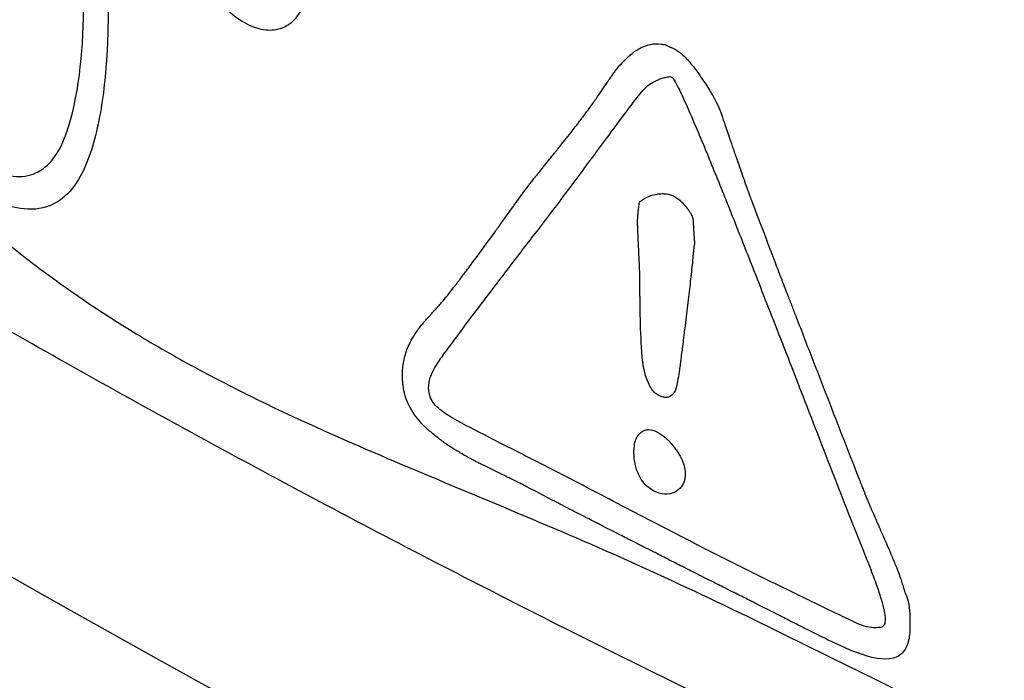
# Model space of a CAD drawing. Header units: millimetres. Extents: x 0 to 768, y 0 to 594.
# Tile 124 of 145: x 625.97 to 631.24, y 397.18 to 400.72. Entities that reach past the tile are written whole.
import ezdxf

# ---------------------------------------------------------------- set-up
doc = ezdxf.new("R2010")
doc.units = ezdxf.units.MM
doc.header["$LTSCALE"] = 2.75

msp = doc.modelspace()

# ---------------------------------------------------------------- linework, layer by layer
for points in [[(626.1523, 407.1994), (630.479, 404.7017), (635.2379, 402.4688), (640.4238, 400.4975)], [(625.5867, 397.9308), (635.0735, 392.4542), (647.5605, 388.1775), (661.2244, 386.3059)]]:
    msp.add_open_spline(points, degree=3)
for points, knots in [([(640.3057, 400.2384), (640.0477, 400.3371), (639.5317, 400.5346), (638.7645, 400.8364), (638.0022, 401.1424), (637.2454, 401.4529), (636.494, 401.7676), (635.7484, 402.0866), (635.0087, 402.4098), (634.2749, 402.7371), (633.5473, 403.0684), (632.8261, 403.4037), (632.1113, 403.7429), (631.4032, 404.0859), (630.7019, 404.4326), (630.0076, 404.783), (629.3205, 405.1369), (628.6406, 405.4944), (627.9682, 405.8553), (627.3036, 406.2195), (626.6464, 406.5868), (626.2146, 406.8346), (625.9988, 406.9584)], [0, 0, 0, 0, 0.04993, 0.099893, 0.149886, 0.199904, 0.249944, 0.300001, 0.350072, 0.40015, 0.450233, 0.500315, 0.550392, 0.600458, 0.650509, 0.700539, 0.750544, 0.800518, 0.850456, 0.900353, 0.950203, 1, 1, 1, 1]), ([(625.7947, 402.6909), (625.8233, 402.7011), (625.8559, 402.7042), (625.913, 402.692), (625.9371, 402.6826), (625.98, 402.6567), (625.9994, 402.6413), (626.0349, 402.6044), (626.0515, 402.5826), (626.0843, 402.5297), (626.0998, 402.4969), (626.1244, 402.4308), (626.1337, 402.3964), (626.1458, 402.3227), (626.1462, 402.2836), (626.143, 402.2094), (626.1364, 402.1733), (626.147, 402.1256), (626.1493, 402.1184), (626.155, 402.1071), (626.1578, 402.1027), (626.1648, 402.0942), (626.1692, 402.0901), (626.1883, 402.0753), (626.2037, 402.0692), (626.2485, 402.05), (626.2795, 402.0364), (626.3219, 401.9994), (626.3352, 401.9843), (626.358, 401.9513), (626.3678, 401.933), (626.39, 401.8829), (626.3999, 401.8498), (626.4273, 401.7294), (626.4303, 401.6443), (626.4325, 401.1935), (626.4579, 400.8114), (626.4212, 400.3412), (626.4053, 400.2266), (626.3547, 400.0122), (626.3191, 399.9103), (626.2324, 399.7894), (626.1938, 399.7533), (626.1028, 399.7085), (626.0489, 399.7004), (625.8928, 399.7162), (625.7846, 399.7633), (625.6794, 399.8148)], [0, 0, 0, 0, 0.032418, 0.032418, 0.053912, 0.053912, 0.071503, 0.071503, 0.089105, 0.089105, 0.111939, 0.111939, 0.135305, 0.135305, 0.164146, 0.164146, 0.192574, 0.192574, 0.197267, 0.197267, 0.200468, 0.200468, 0.204387, 0.204387, 0.217679, 0.217679, 0.244022, 0.244022, 0.256699, 0.256699, 0.269271, 0.269271, 0.290987, 0.290987, 0.351032, 0.351032, 0.620298, 0.620298, 0.710717, 0.710717, 0.802233, 0.802233, 0.854171, 0.854171, 0.906645, 0.906645, 1, 1, 1, 1]), ([(625.6851, 399.9675), (625.7573, 399.9329), (625.8306, 399.9002), (625.9456, 399.8767), (625.9894, 399.8768), (626.0662, 399.8997), (626.1003, 399.922), (626.1679, 399.9921), (626.1971, 400.0476), (626.2849, 400.3012), (626.3083, 400.5342), (626.3137, 401.0159), (626.2826, 401.2772), (626.305, 401.5708), (626.31, 401.63), (626.303, 401.7155), (626.2999, 401.738), (626.2884, 401.7912), (626.2785, 401.8229), (626.2576, 401.8664), (626.2499, 401.8799), (626.237, 401.8967), (626.2328, 401.9014), (626.224, 401.9093), (626.2192, 401.9126), (626.2104, 401.9164), (626.2063, 401.9172), (626.1977, 401.917), (626.1932, 401.9155), (626.1824, 401.9093), (626.1768, 401.903), (626.1619, 401.8809), (626.1551, 401.8618), (626.1421, 401.8066), (626.1406, 401.7662), (626.1458, 401.6378), (626.1349, 401.558), (626.1258, 401.4565), (626.1266, 401.4339), (626.1191, 401.4155), (626.118, 401.4136), (626.1155, 401.4111), (626.1142, 401.4104), (626.1113, 401.4098), (626.1097, 401.4098), (626.1041, 401.411), (626.1, 401.4132), (626.0781, 401.4257), (626.0601, 401.4363), (626.0332, 401.4479), (626.0238, 401.4515), (626.0124, 401.4613), (626.0098, 401.4641), (626.0051, 401.4704), (626.0031, 401.474), (625.9986, 401.4835), (625.9966, 401.4897), (625.9907, 401.5128), (625.9894, 401.5295), (625.9868, 401.6152), (625.9993, 401.6771), (626.0068, 401.8784), (625.998, 402.0206), (626.0189, 402.2141), (626.0224, 402.2832), (626.007, 402.3805), (626.0018, 402.4051), (625.9899, 402.4409), (625.9855, 402.4524), (625.9756, 402.4726), (625.9703, 402.4815), (625.9599, 402.4951), (625.955, 402.5004), (625.9447, 402.5089), (625.9393, 402.5121), (625.9273, 402.517), (625.9207, 402.5181), (625.9048, 402.518), (625.8959, 402.5151), (625.8755, 402.504), (625.8651, 402.4933), (625.8459, 402.4633), (625.8385, 402.4419), (625.8259, 402.3733), (625.8286, 402.3204), (625.8325, 402.18), (625.8268, 402.0945), (625.809, 401.9683), (625.8025, 401.923), (625.7977, 401.8442), (625.7974, 401.8121), (625.7986, 401.7579), (625.7995, 401.7361), (625.8007, 401.6999), (625.8012, 401.6854), (625.8012, 401.6618), (625.8011, 401.6526), (625.8001, 401.6361), (625.7994, 401.6288), (625.7969, 401.615), (625.7951, 401.6082), (625.7903, 401.6016), (625.7887, 401.6002), (625.7851, 401.5987), (625.7832, 401.5985), (625.7773, 401.5993), (625.773, 401.6012), (625.7625, 401.6065), (625.756, 401.6101), (625.7495, 401.6136)], [0, 0, 0, 0, 0.04752, 0.04752, 0.078047, 0.078047, 0.108515, 0.108515, 0.150705, 0.150705, 0.283329, 0.283329, 0.417076, 0.417076, 0.450436, 0.450436, 0.461835, 0.461835, 0.477284, 0.477284, 0.484293, 0.484293, 0.487262, 0.487262, 0.49028, 0.49028, 0.492935, 0.492935, 0.49635, 0.49635, 0.502346, 0.502346, 0.515046, 0.515046, 0.537021, 0.537021, 0.583544, 0.583544, 0.595106, 0.595106, 0.596578, 0.596578, 0.597659, 0.597659, 0.598737, 0.598737, 0.601319, 0.601319, 0.612796, 0.612796, 0.618571, 0.618571, 0.620365, 0.620365, 0.622158, 0.622158, 0.625085, 0.625085, 0.633413, 0.633413, 0.669774, 0.669774, 0.742027, 0.742027, 0.778597, 0.778597, 0.790307, 0.790307, 0.795811, 0.795811, 0.800326, 0.800326, 0.80365, 0.80365, 0.806983, 0.806983, 0.81122, 0.81122, 0.817881, 0.817881, 0.828396, 0.828396, 0.842148, 0.842148, 0.868858, 0.868858, 0.915458, 0.915458, 0.941469, 0.941469, 0.958508, 0.958508, 0.969772, 0.969772, 0.977297, 0.977297, 0.982226, 0.982226, 0.986284, 0.986284, 0.990415, 0.990415, 0.99197, 0.99197, 0.993289, 0.993289, 0.995908, 0.995908, 1, 1, 1, 1]), ([(626.8752, 401.2606), (626.8777, 401.1962), (626.8885, 401.1267), (626.9239, 401.0119), (626.9431, 400.9652), (626.991, 400.8776), (627.0209, 400.836), (627.0822, 400.7689), (627.1139, 400.7412), (627.1802, 400.6965), (627.2158, 400.6799), (627.2819, 400.6632), (627.3135, 400.6618), (627.3724, 400.6724), (627.4002, 400.6855), (627.4472, 400.7247), (627.4672, 400.7509), (627.5009, 400.8177), (627.5131, 400.8611), (627.5256, 400.9598), (627.525, 401.0176), (627.5076, 401.1157), (627.4963, 401.1558), (627.4643, 401.2336), (627.4428, 401.2722), (627.3981, 401.3332), (627.3755, 401.358), (627.3519, 401.3782)], [0, 0, 0, 0, 0.114227, 0.114227, 0.190401, 0.190401, 0.267446, 0.267446, 0.336105, 0.336105, 0.40915, 0.40915, 0.478586, 0.478586, 0.55223, 0.55223, 0.62764, 0.62764, 0.717702, 0.717702, 0.818114, 0.818114, 0.882748, 0.882748, 0.948164, 0.948164, 1, 1, 1, 1]), ([(630.4413, 397.3339), (630.5288, 397.3006), (630.5953, 397.2898), (630.642, 397.3016), (630.6653, 397.3075), (630.6841, 397.3194), (630.6984, 397.3372), (630.7055, 397.3461), (630.7115, 397.3565), (630.7163, 397.3684), (630.7188, 397.3743), (630.7209, 397.3806), (630.7228, 397.3873), (630.7237, 397.3906), (630.7245, 397.3941), (630.7253, 397.3976), (630.7261, 397.4011), (630.727, 397.4057), (630.7275, 397.4084), (630.7293, 397.4192), (630.7307, 397.4328), (630.7315, 397.449), (630.7319, 397.4571), (630.7321, 397.4659), (630.7323, 397.4754), (630.7323, 397.4802), (630.7324, 397.4851), (630.7324, 397.4902), (630.7324, 397.4927), (630.7324, 397.4953), (630.7323, 397.4979), (630.7323, 397.5005), (630.7323, 397.5042), (630.7323, 397.5059), (630.7321, 397.5193), (630.7317, 397.5317), (630.731, 397.5431), (630.7303, 397.5546), (630.7292, 397.5667), (630.7282, 397.5746), (630.7272, 397.5825), (630.726, 397.59), (630.7246, 397.5971), (630.7239, 397.6006), (630.7231, 397.6041), (630.7223, 397.6074), (630.7215, 397.6108), (630.7202, 397.6153), (630.7197, 397.6172), (630.7175, 397.6247), (630.7137, 397.6349), (630.7089, 397.6468), (630.7065, 397.6527), (630.7044, 397.6582), (630.7026, 397.6633), (630.7017, 397.6658), (630.7008, 397.6682), (630.7001, 397.6705), (630.6997, 397.6716), (630.6993, 397.6728), (630.699, 397.6738), (630.6986, 397.6749), (630.6988, 397.6744), (630.698, 397.677), (630.6949, 397.6875), (630.6919, 397.6975), (630.6889, 397.7069), (630.6874, 397.7116), (630.6859, 397.7162), (630.6845, 397.7207), (630.683, 397.7252), (630.6812, 397.7307), (630.6802, 397.7338), (630.6761, 397.746), (630.672, 397.7576), (630.6678, 397.7687), (630.6657, 397.7742), (630.6636, 397.7795), (630.6615, 397.7847), (630.6605, 397.7873), (630.6594, 397.7899), (630.6584, 397.7924), (630.6573, 397.7949), (630.6557, 397.7987), (630.6552, 397.7999), (630.651, 397.8096), (630.6469, 397.8193), (630.6429, 397.829), (630.6408, 397.8339), (630.6388, 397.8388), (630.6368, 397.8436), (630.6348, 397.8485), (630.6321, 397.8552), (630.6309, 397.8582), (630.6284, 397.8643), (630.6217, 397.88), (630.6107, 397.9052), (630.6052, 397.9178), (630.5987, 397.9329), (630.5911, 397.9503), (630.5872, 397.959), (630.5832, 397.9682), (630.5788, 397.9781), (630.5767, 397.9831), (630.5744, 397.9882), (630.5721, 397.9934), (630.5698, 397.9987), (630.567, 398.0052), (630.565, 398.0096), (630.5495, 398.045), (630.5378, 398.0715), (630.53, 398.0893), (630.5261, 398.0982), (630.5232, 398.1049), (630.5212, 398.1094), (630.5202, 398.1117), (630.5195, 398.1134), (630.519, 398.1145), (630.5187, 398.1151), (630.5185, 398.1156), (630.5184, 398.1159), (630.5183, 398.1162), (630.5186, 398.1153), (630.5182, 398.1164), (630.5109, 398.1336), (630.5003, 398.1594), (630.4866, 398.194), (630.4797, 398.2112), (630.472, 398.2307), (630.4635, 398.2523), (630.4593, 398.2631), (630.4548, 398.2744), (630.4502, 398.2863), (630.4479, 398.2923), (630.4455, 398.2983), (630.4431, 398.3046), (630.4419, 398.3077), (630.4406, 398.3108), (630.4394, 398.314), (630.4382, 398.3172), (630.4375, 398.3188), (630.4356, 398.3236), (630.3761, 398.4765), (630.3167, 398.6295), (630.2573, 398.7824), (630.2276, 398.8588), (630.1979, 398.9353), (630.1683, 399.0117), (630.1534, 399.05), (630.1386, 399.0882), (630.1238, 399.1264), (630.1164, 399.1455), (630.109, 399.1647), (630.1016, 399.1838), (630.0979, 399.1933), (630.0942, 399.2029), (630.0904, 399.2124), (630.0886, 399.2172), (630.0867, 399.222), (630.0849, 399.2268), (630.084, 399.2292), (630.083, 399.2315), (630.0821, 399.2339), (630.0816, 399.2351), (630.0812, 399.2363), (630.0807, 399.2375), (630.0803, 399.2387), (630.0794, 399.2409), (630.0793, 399.2411), (630.0752, 399.2517), (630.0653, 399.2776), (630.0495, 399.3187), (630.0417, 399.3392), (630.0323, 399.3636), (630.0215, 399.3918), (630.0162, 399.4059), (630.0104, 399.421), (630.0043, 399.437), (630.0012, 399.445), (629.9981, 399.4532), (629.9948, 399.4617), (629.9932, 399.4659), (629.9916, 399.4702), (629.9899, 399.4746), (629.9883, 399.4789), (629.987, 399.4823), (629.9849, 399.4878), (629.9512, 399.5761), (629.9243, 399.6469), (629.9041, 399.7003), (629.894, 399.727), (629.8856, 399.7493), (629.8788, 399.7673), (629.8755, 399.7763), (629.8725, 399.7842), (629.87, 399.791), (629.8687, 399.7945), (629.8676, 399.7976), (629.8665, 399.8005), (629.866, 399.8019), (629.8655, 399.8033), (629.865, 399.8046), (629.8645, 399.8059), (629.8645, 399.8058), (629.8636, 399.8083), (629.8492, 399.8477), (629.8282, 399.9076), (629.8007, 399.9879), (629.7972, 399.9979), (629.7937, 400.0082), (629.79, 400.0189), (629.7864, 400.0296), (629.7858, 400.0311), (629.7842, 400.0358), (629.781, 400.0452), (629.778, 400.054), (629.7752, 400.0623), (629.7723, 400.0707), (629.7696, 400.0785), (629.7671, 400.0858), (629.7658, 400.0895), (629.7646, 400.093), (629.7634, 400.0964), (629.7629, 400.0981), (629.7623, 400.0998), (629.7617, 400.1015), (629.7612, 400.1031), (629.7602, 400.1059), (629.7601, 400.1063), (629.7577, 400.1132), (629.7553, 400.1201), (629.7529, 400.127), (629.7517, 400.1305), (629.7506, 400.1339), (629.7494, 400.1374), (629.7488, 400.1391), (629.7482, 400.1408), (629.7476, 400.1425), (629.7473, 400.1434), (629.747, 400.1443), (629.7467, 400.1451), (629.7466, 400.1456), (629.7464, 400.146), (629.7463, 400.1464), (629.7461, 400.1469), (629.7465, 400.1459), (629.7458, 400.1477), (629.7433, 400.1552), (629.7406, 400.1626), (629.7379, 400.17), (629.7365, 400.1738), (629.736, 400.1753), (629.7334, 400.183), (629.7322, 400.1869), (629.7301, 400.1932), (629.7289, 400.1971), (629.7276, 400.201), (629.7264, 400.2046), (629.7254, 400.2078), (629.7169, 400.2332), (629.7023, 400.2678), (629.681, 400.3058), (629.6757, 400.3153), (629.67, 400.325), (629.6639, 400.3351), (629.6609, 400.3401), (629.6556, 400.3488), (629.6506, 400.3567), (629.6456, 400.3646), (629.6407, 400.3723), (629.6359, 400.3798), (629.6164, 400.4097), (629.5979, 400.4362), (629.5801, 400.4592), (629.5624, 400.4823), (629.5455, 400.5018), (629.5295, 400.5179), (629.5215, 400.5259), (629.5136, 400.5331), (629.506, 400.5394), (629.5022, 400.5426), (629.4985, 400.5455), (629.4948, 400.5482), (629.4911, 400.551), (629.486, 400.5544), (629.4839, 400.5558), (629.4795, 400.5585), (629.4751, 400.5611), (629.4707, 400.5634), (629.4685, 400.5645), (629.4663, 400.5656), (629.464, 400.5666), (629.4618, 400.5676), (629.4585, 400.569), (629.4572, 400.5695), (629.4547, 400.5705), (629.4522, 400.5715), (629.4497, 400.5725), (629.4485, 400.573), (629.4472, 400.5735), (629.446, 400.574), (629.4447, 400.5745), (629.4425, 400.5754), (629.4422, 400.5755), (629.441, 400.576), (629.437, 400.5782), (629.4346, 400.5796), (629.4322, 400.5811), (629.431, 400.5818), (629.4287, 400.5828), (629.4264, 400.5837), (629.423, 400.5847), (629.4185, 400.5856), (629.4163, 400.5861), (629.4138, 400.5866), (629.4111, 400.5871), (629.4083, 400.5876), (629.4067, 400.5878), (629.4019, 400.5885), (629.3829, 400.5913), (629.363, 400.5905), (629.3457, 400.587), (629.3284, 400.5834), (629.3104, 400.5775), (629.2944, 400.5699), (629.2865, 400.5661), (629.2785, 400.5616), (629.2704, 400.5564), (629.2664, 400.5539), (629.2624, 400.5511), (629.2583, 400.5482), (629.2543, 400.5453), (629.251, 400.5428), (629.2462, 400.5389), (629.227, 400.5236), (629.2078, 400.505), (629.1883, 400.4832), (629.1786, 400.4724), (629.1688, 400.4607), (629.159, 400.4482), (629.1541, 400.442), (629.1492, 400.4355), (629.1443, 400.4289), (629.1419, 400.4256), (629.1394, 400.4222), (629.1369, 400.4188), (629.1357, 400.4171), (629.1345, 400.4153), (629.1332, 400.4136), (629.132, 400.4119), (629.1301, 400.4091), (629.1295, 400.4084), (629.1253, 400.4023), (629.1195, 400.3939), (629.1123, 400.3832), (629.105, 400.3725), (629.0957, 400.3586), (629.0861, 400.3442), (629.0765, 400.3299), (629.0683, 400.3177), (629.0615, 400.3077), (629.0581, 400.3027), (629.0551, 400.2983), (629.0524, 400.2944), (629.0511, 400.2924), (629.0498, 400.2906), (629.0486, 400.2889), (629.0475, 400.2872), (629.0469, 400.2864), (629.0454, 400.2843), (629.0332, 400.2671), (629.0196, 400.2483), (629.0045, 400.2279), (628.997, 400.2177), (628.9891, 400.2071), (628.9808, 400.1961), (628.9767, 400.1906), (628.9724, 400.1851), (628.9681, 400.1794), (628.9659, 400.1765), (628.9638, 400.1737), (628.9616, 400.1708), (628.9605, 400.1693), (628.9593, 400.1679), (628.9582, 400.1664), (628.9571, 400.1649), (628.9553, 400.1626), (628.9549, 400.162), (628.9407, 400.1435), (628.9232, 400.1211), (628.9024, 400.0948), (628.892, 400.0817), (628.8808, 400.0675), (628.8687, 400.0524), (628.8626, 400.0449), (628.8564, 400.0371), (628.8499, 400.029), (628.8467, 400.025), (628.8434, 400.0209), (628.8401, 400.0167), (628.8384, 400.0147), (628.8368, 400.0126), (628.8351, 400.0105), (628.8334, 400.0084), (628.831, 400.0055), (628.83, 400.0041), (628.8126, 399.9826), (628.7953, 399.9611), (628.778, 399.9395), (628.7693, 399.9288), (628.7606, 399.918), (628.752, 399.9073), (628.7476, 399.9019), (628.7433, 399.8965), (628.7389, 399.8912), (628.7368, 399.8885), (628.7346, 399.8858), (628.7324, 399.8831), (628.7314, 399.8818), (628.7303, 399.8804), (628.7292, 399.8791), (628.7281, 399.8778), (628.7263, 399.8755), (628.7259, 399.8751), (628.7138, 399.86), (628.6899, 399.8283), (628.6543, 399.7798), (628.6365, 399.7555), (628.6158, 399.7271), (628.5921, 399.6945), (628.5803, 399.6782), (628.5678, 399.6609), (628.5545, 399.6425), (628.5479, 399.6333), (628.541, 399.6239), (628.534, 399.6141), (628.5305, 399.6093), (628.527, 399.6044), (628.5234, 399.5994), (628.5216, 399.5969), (628.5198, 399.5944), (628.518, 399.5918), (628.5162, 399.5893), (628.5149, 399.5875), (628.5125, 399.5842), (628.4743, 399.5311), (628.4379, 399.4812), (628.4034, 399.4345), (628.3862, 399.4112), (628.3694, 399.3887), (628.3531, 399.367), (628.345, 399.3562), (628.3369, 399.3456), (628.329, 399.3351), (628.3251, 399.3299), (628.3211, 399.3247), (628.3172, 399.3196), (628.3133, 399.3145), (628.3101, 399.3103), (628.3056, 399.3044), (628.2694, 399.2572), (628.2436, 399.2247), (628.2292, 399.2081), (628.2256, 399.2039), (628.2202, 399.1978), (628.2129, 399.1896), (628.2092, 399.1856), (628.2051, 399.181), (628.2005, 399.176), (628.1982, 399.1734), (628.1958, 399.1708), (628.1933, 399.168), (628.192, 399.1666), (628.1908, 399.1652), (628.1894, 399.1637), (628.1881, 399.1623), (628.186, 399.16), (628.1854, 399.1593), (628.1805, 399.1538), (628.1757, 399.1486), (628.1712, 399.1437), (628.169, 399.1412), (628.1668, 399.1388), (628.1647, 399.1364), (628.1626, 399.134), (628.1599, 399.1311), (628.1585, 399.1295), (628.1527, 399.1231), (628.1475, 399.1171), (628.1427, 399.1117), (628.1403, 399.109), (628.138, 399.1063), (628.1358, 399.1038), (628.1336, 399.1014), (628.131, 399.0983), (628.1296, 399.0967), (628.1269, 399.0936), (628.1241, 399.0903), (628.1218, 399.0875), (628.1195, 399.0848), (628.12, 399.0857), (628.1204, 399.0864), (628.1205, 399.0867), (628.1206, 399.0868), (628.12, 399.0861), (628.1197, 399.0858), (628.1193, 399.0852), (628.1186, 399.0843), (628.1183, 399.0839), (628.1179, 399.0834), (628.1174, 399.0828), (628.1172, 399.0825), (628.117, 399.0822), (628.1168, 399.0819), (628.1166, 399.0818), (628.1165, 399.0816), (628.1164, 399.0814), (628.1163, 399.0813), (628.1168, 399.082), (628.116, 399.0809), (628.103, 399.0638), (628.0916, 399.0475), (628.0816, 399.0318), (628.0767, 399.024), (628.0721, 399.0164), (628.0678, 399.0089), (628.0657, 399.0052), (628.0637, 399.0015), (628.0618, 398.9979), (628.0608, 398.9961), (628.0599, 398.9943), (628.059, 398.9925), (628.0581, 398.9907), (628.0577, 398.9899), (628.0563, 398.9871), (628.0453, 398.9645), (628.0366, 398.9413), (628.0302, 398.9176), (628.0239, 398.8938), (628.02, 398.871), (628.0183, 398.8446), (628.0174, 398.8313), (628.0172, 398.8178), (628.0176, 398.8038), (628.0178, 398.7968), (628.0181, 398.7898), (628.0186, 398.7826), (628.0189, 398.779), (628.0192, 398.7754), (628.0195, 398.7718), (628.0199, 398.7682), (628.0204, 398.7633), (628.0206, 398.7608), (628.0229, 398.7408), (628.0262, 398.7235), (628.0314, 398.7066), (628.0366, 398.6897), (628.0434, 398.673), (628.0516, 398.6563), (628.0598, 398.6396), (628.0706, 398.6215), (628.0808, 398.6065), (628.0911, 398.5915), (628.1025, 398.577), (628.1151, 398.563), (628.1214, 398.5561), (628.128, 398.5492), (628.1348, 398.5425), (628.1383, 398.5391), (628.1418, 398.5358), (628.1453, 398.5325), (628.1471, 398.5308), (628.1489, 398.5292), (628.1507, 398.5276), (628.1526, 398.5259), (628.1553, 398.5236), (628.1563, 398.5227), (628.1724, 398.5086), (628.1883, 398.4955), (628.204, 398.4831), (628.2119, 398.477), (628.2196, 398.471), (628.2274, 398.4653), (628.2312, 398.4624), (628.2351, 398.4596), (628.2389, 398.4568), (628.2409, 398.4554), (628.2428, 398.4541), (628.2447, 398.4527), (628.2466, 398.4513), (628.2494, 398.4494), (628.2504, 398.4487), (628.2589, 398.4427), (628.2704, 398.4353), (628.2848, 398.4263), (628.292, 398.4218), (628.3, 398.4169), (628.3086, 398.4116), (628.313, 398.409), (628.3175, 398.4063), (628.3222, 398.4035), (628.3246, 398.4021), (628.327, 398.4006), (628.3294, 398.3992), (628.3318, 398.3977), (628.3358, 398.3954), (628.3369, 398.3947), (628.3458, 398.3894), (628.3553, 398.384), (628.3652, 398.3785), (628.3702, 398.3757), (628.3753, 398.3729), (628.3806, 398.3701), (628.3832, 398.3686), (628.3859, 398.3672), (628.3886, 398.3658), (628.3913, 398.3643), (628.3949, 398.3624), (628.3968, 398.3614), (628.4041, 398.3576), (628.411, 398.354), (628.4173, 398.3508), (628.4204, 398.3492), (628.4234, 398.3476), (628.4263, 398.3462), (628.4278, 398.3455), (628.4292, 398.3448), (628.4305, 398.3441), (628.4312, 398.3438), (628.4319, 398.3434), (628.4326, 398.3431), (628.4329, 398.3429), (628.4332, 398.3428), (628.4336, 398.3426), (628.4339, 398.3424), (628.4326, 398.3431), (628.4346, 398.3421), (628.4653, 398.3271), (628.4946, 398.3127), (628.5226, 398.2989), (628.5366, 398.292), (628.5502, 398.2853), (628.5635, 398.2787), (628.5701, 398.2754), (628.5767, 398.2722), (628.5832, 398.269), (628.5864, 398.2674), (628.5896, 398.2658), (628.5928, 398.2642), (628.5944, 398.2634), (628.596, 398.2626), (628.5976, 398.2618), (628.5992, 398.261), (628.6019, 398.2597), (628.6023, 398.2595), (628.6177, 398.2518), (628.6321, 398.2446), (628.6454, 398.2379), (628.6521, 398.2345), (628.6585, 398.2312), (628.6646, 398.2281), (628.6677, 398.2265), (628.6707, 398.225), (628.6736, 398.2235), (628.6751, 398.2227), (628.6766, 398.222), (628.678, 398.2212), (628.6787, 398.2209), (628.6794, 398.2205), (628.6801, 398.2201), (628.6809, 398.2197), (628.6801, 398.2202), (628.6823, 398.219), (628.7176, 398.2007), (628.753, 398.1823), (628.7884, 398.1638), (628.806, 398.1546), (628.8238, 398.1453), (628.8415, 398.136), (628.8503, 398.1314), (628.8592, 398.1268), (628.868, 398.1221), (628.8725, 398.1198), (628.8769, 398.1175), (628.8813, 398.1151), (628.8835, 398.114), (628.8858, 398.1128), (628.888, 398.1116), (628.8902, 398.1105), (628.8938, 398.1086), (628.8946, 398.1081), (628.9012, 398.1047), (628.9211, 398.0944), (628.9542, 398.0774), (628.9708, 398.0689), (628.9907, 398.0587), (629.0139, 398.0469), (629.0255, 398.0409), (629.0379, 398.0346), (629.0512, 398.0278), (629.0578, 398.0244), (629.0647, 398.0209), (629.0717, 398.0173), (629.0752, 398.0155), (629.0788, 398.0137), (629.0824, 398.0119), (629.0843, 398.0109), (629.0861, 398.01), (629.0879, 398.0091), (629.0898, 398.0081), (629.0925, 398.0067), (629.0935, 398.0062), (629.1252, 397.9901), (629.154, 397.9754), (629.1798, 397.9623), (629.1927, 397.9557), (629.2049, 397.9495), (629.2164, 397.9437), (629.2221, 397.9408), (629.2276, 397.938), (629.233, 397.9353), (629.2356, 397.9339), (629.2383, 397.9326), (629.2408, 397.9313), (629.2434, 397.93), (629.2473, 397.928), (629.2484, 397.9274), (629.2665, 397.9182), (629.2846, 397.9091), (629.3027, 397.8999), (629.3117, 397.8953), (629.3207, 397.8907), (629.3298, 397.8861), (629.332, 397.8849), (629.3326, 397.8846), (629.3391, 397.8813), (629.3456, 397.878), (629.3521, 397.8747), (629.3586, 397.8714), (629.3716, 397.8648), (629.3846, 397.8582), (629.3976, 397.8516), (629.4237, 397.8383), (629.4497, 397.825), (629.4758, 397.8117), (629.4888, 397.8051), (629.5018, 397.7984), (629.5149, 397.7918), (629.5279, 397.7851), (629.5452, 397.7763), (629.5716, 397.763), (629.598, 397.7496), (629.632, 397.7325), (629.6735, 397.7117), (629.6943, 397.7012), (629.717, 397.6899), (629.7416, 397.6776), (629.7662, 397.6653), (629.7779, 397.6594), (629.7918, 397.6525), (629.8196, 397.6386), (629.8437, 397.6265), (629.864, 397.6164), (629.8742, 397.6113), (629.8834, 397.6066), (629.8917, 397.6025), (629.8959, 397.6004), (629.8998, 397.5984), (629.9035, 397.5966), (629.9071, 397.5947), (629.9093, 397.5937), (629.9138, 397.5914), (629.9499, 397.5731), (629.9914, 397.552), (630.0382, 397.5281), (630.0499, 397.5221), (630.062, 397.516), (630.0743, 397.5097), (630.0774, 397.5081), (630.0805, 397.5065), (630.0837, 397.5049), (630.0868, 397.5033), (630.0875, 397.5029), (630.0881, 397.5026), (630.0894, 397.502), (630.0907, 397.5013), (630.092, 397.5006), (630.0971, 397.498), (630.1023, 397.4954), (630.1074, 397.4927), (630.1177, 397.4875), (630.128, 397.4822), (630.1383, 397.477), (630.1435, 397.4743), (630.1486, 397.4717), (630.1538, 397.4691), (630.1564, 397.4678), (630.1589, 397.4665), (630.1615, 397.4651), (630.1628, 397.4645), (630.1641, 397.4638), (630.1654, 397.4632), (630.166, 397.4628), (630.1667, 397.4625), (630.1673, 397.4622), (630.168, 397.4619), (630.1673, 397.4622), (630.1693, 397.4612), (630.2937, 397.3979), (630.3846, 397.3556), (630.4413, 397.3339)], [0, 0, 0, 0, 0.003704, 0.003704, 0.003704, 0.007407, 0.007407, 0.007407, 0.011111, 0.011111, 0.011111, 0.014815, 0.014815, 0.014815, 0.018519, 0.018519, 0.018519, 0.022222, 0.022222, 0.022222, 0.025926, 0.025926, 0.025926, 0.02963, 0.02963, 0.02963, 0.033333, 0.033333, 0.033333, 0.037037, 0.037037, 0.037037, 0.040741, 0.040741, 0.040741, 0.044444, 0.044444, 0.044444, 0.048148, 0.048148, 0.048148, 0.051852, 0.051852, 0.051852, 0.055556, 0.055556, 0.055556, 0.059259, 0.059259, 0.059259, 0.062963, 0.062963, 0.062963, 0.066667, 0.066667, 0.066667, 0.07037, 0.07037, 0.07037, 0.074074, 0.074074, 0.074074, 0.077778, 0.077778, 0.077778, 0.081481, 0.081481, 0.081481, 0.085185, 0.085185, 0.085185, 0.088889, 0.088889, 0.088889, 0.092593, 0.092593, 0.092593, 0.096296, 0.096296, 0.096296, 0.1, 0.1, 0.1, 0.103704, 0.103704, 0.103704, 0.107407, 0.107407, 0.107407, 0.111111, 0.111111, 0.111111, 0.114815, 0.114815, 0.114815, 0.118519, 0.118519, 0.118519, 0.122222, 0.122222, 0.122222, 0.125926, 0.125926, 0.125926, 0.12963, 0.12963, 0.12963, 0.133333, 0.133333, 0.133333, 0.137037, 0.137037, 0.137037, 0.140741, 0.140741, 0.140741, 0.144444, 0.144444, 0.144444, 0.148148, 0.148148, 0.148148, 0.151852, 0.151852, 0.151852, 0.155556, 0.155556, 0.155556, 0.159259, 0.159259, 0.159259, 0.162963, 0.162963, 0.162963, 0.166667, 0.166667, 0.166667, 0.17037, 0.17037, 0.17037, 0.174074, 0.174074, 0.174074, 0.177778, 0.177778, 0.177778, 0.181481, 0.181481, 0.181481, 0.185185, 0.185185, 0.185185, 0.188889, 0.188889, 0.188889, 0.192593, 0.192593, 0.192593, 0.196296, 0.196296, 0.196296, 0.2, 0.2, 0.2, 0.203704, 0.203704, 0.203704, 0.207407, 0.207407, 0.207407, 0.211111, 0.211111, 0.211111, 0.214815, 0.214815, 0.214815, 0.218519, 0.218519, 0.218519, 0.222222, 0.222222, 0.222222, 0.225926, 0.225926, 0.225926, 0.22963, 0.22963, 0.22963, 0.233333, 0.233333, 0.233333, 0.237037, 0.237037, 0.237037, 0.240741, 0.240741, 0.240741, 0.244444, 0.244444, 0.244444, 0.248148, 0.248148, 0.248148, 0.251852, 0.251852, 0.251852, 0.255556, 0.255556, 0.255556, 0.259259, 0.259259, 0.259259, 0.262963, 0.262963, 0.262963, 0.266667, 0.266667, 0.266667, 0.27037, 0.27037, 0.27037, 0.274074, 0.274074, 0.274074, 0.277778, 0.277778, 0.277778, 0.281481, 0.281481, 0.281481, 0.285185, 0.285185, 0.285185, 0.288889, 0.288889, 0.288889, 0.292593, 0.292593, 0.292593, 0.296296, 0.296296, 0.296296, 0.3, 0.3, 0.3, 0.303704, 0.303704, 0.303704, 0.307407, 0.307407, 0.307407, 0.311111, 0.311111, 0.311111, 0.314815, 0.314815, 0.314815, 0.318519, 0.318519, 0.318519, 0.322222, 0.322222, 0.322222, 0.325926, 0.325926, 0.325926, 0.32963, 0.32963, 0.32963, 0.333333, 0.333333, 0.333333, 0.337037, 0.337037, 0.337037, 0.340741, 0.340741, 0.340741, 0.344444, 0.344444, 0.344444, 0.348148, 0.348148, 0.348148, 0.351852, 0.351852, 0.351852, 0.355556, 0.355556, 0.355556, 0.359259, 0.359259, 0.359259, 0.362963, 0.362963, 0.362963, 0.366667, 0.366667, 0.366667, 0.37037, 0.37037, 0.37037, 0.374074, 0.374074, 0.374074, 0.377778, 0.377778, 0.377778, 0.381481, 0.381481, 0.381481, 0.385185, 0.385185, 0.385185, 0.388889, 0.388889, 0.388889, 0.392593, 0.392593, 0.392593, 0.396296, 0.396296, 0.396296, 0.4, 0.4, 0.4, 0.403704, 0.403704, 0.403704, 0.407407, 0.407407, 0.407407, 0.411111, 0.411111, 0.411111, 0.414815, 0.414815, 0.414815, 0.418519, 0.418519, 0.418519, 0.422222, 0.422222, 0.422222, 0.425926, 0.425926, 0.425926, 0.42963, 0.42963, 0.42963, 0.433333, 0.433333, 0.433333, 0.437037, 0.437037, 0.437037, 0.440741, 0.440741, 0.440741, 0.444444, 0.444444, 0.444444, 0.448148, 0.448148, 0.448148, 0.451852, 0.451852, 0.451852, 0.455556, 0.455556, 0.455556, 0.459259, 0.459259, 0.459259, 0.462963, 0.462963, 0.462963, 0.466667, 0.466667, 0.466667, 0.47037, 0.47037, 0.47037, 0.474074, 0.474074, 0.474074, 0.477778, 0.477778, 0.477778, 0.481481, 0.481481, 0.481481, 0.485185, 0.485185, 0.485185, 0.488889, 0.488889, 0.488889, 0.492593, 0.492593, 0.492593, 0.496296, 0.496296, 0.496296, 0.5, 0.5, 0.5, 0.503704, 0.503704, 0.503704, 0.507407, 0.507407, 0.507407, 0.511111, 0.511111, 0.511111, 0.514815, 0.514815, 0.514815, 0.518519, 0.518519, 0.518519, 0.522222, 0.522222, 0.522222, 0.525926, 0.525926, 0.525926, 0.52963, 0.52963, 0.52963, 0.533333, 0.533333, 0.533333, 0.537037, 0.537037, 0.537037, 0.540741, 0.540741, 0.540741, 0.544444, 0.544444, 0.544444, 0.548148, 0.548148, 0.548148, 0.551852, 0.551852, 0.551852, 0.555556, 0.555556, 0.555556, 0.559259, 0.559259, 0.559259, 0.562963, 0.562963, 0.562963, 0.566667, 0.566667, 0.566667, 0.57037, 0.57037, 0.57037, 0.574074, 0.574074, 0.574074, 0.577778, 0.577778, 0.577778, 0.581481, 0.581481, 0.581481, 0.585185, 0.585185, 0.585185, 0.588889, 0.588889, 0.588889, 0.592593, 0.592593, 0.592593, 0.596296, 0.596296, 0.596296, 0.6, 0.6, 0.6, 0.603704, 0.603704, 0.603704, 0.607407, 0.607407, 0.607407, 0.611111, 0.611111, 0.611111, 0.614815, 0.614815, 0.614815, 0.618519, 0.618519, 0.618519, 0.622222, 0.622222, 0.622222, 0.625926, 0.625926, 0.625926, 0.62963, 0.62963, 0.62963, 0.633333, 0.633333, 0.633333, 0.637037, 0.637037, 0.637037, 0.640741, 0.640741, 0.640741, 0.644444, 0.644444, 0.644444, 0.648148, 0.648148, 0.648148, 0.651852, 0.651852, 0.651852, 0.655556, 0.655556, 0.655556, 0.659259, 0.659259, 0.659259, 0.662963, 0.662963, 0.662963, 0.666667, 0.666667, 0.666667, 0.67037, 0.67037, 0.67037, 0.674074, 0.674074, 0.674074, 0.677778, 0.677778, 0.677778, 0.681481, 0.681481, 0.681481, 0.685185, 0.685185, 0.685185, 0.688889, 0.688889, 0.688889, 0.692593, 0.692593, 0.692593, 0.696296, 0.696296, 0.696296, 0.7, 0.7, 0.7, 0.703704, 0.703704, 0.703704, 0.707407, 0.707407, 0.707407, 0.711111, 0.711111, 0.711111, 0.714815, 0.714815, 0.714815, 0.718519, 0.718519, 0.718519, 0.722222, 0.722222, 0.722222, 0.725926, 0.725926, 0.725926, 0.72963, 0.72963, 0.72963, 0.733333, 0.733333, 0.733333, 0.737037, 0.737037, 0.737037, 0.740741, 0.740741, 0.740741, 0.744444, 0.744444, 0.744444, 0.748148, 0.748148, 0.748148, 0.751852, 0.751852, 0.751852, 0.755556, 0.755556, 0.755556, 0.759259, 0.759259, 0.759259, 0.762963, 0.762963, 0.762963, 0.766667, 0.766667, 0.766667, 0.77037, 0.77037, 0.77037, 0.774074, 0.774074, 0.774074, 0.777778, 0.777778, 0.777778, 0.781481, 0.781481, 0.781481, 0.785185, 0.785185, 0.785185, 0.788889, 0.788889, 0.788889, 0.792593, 0.792593, 0.792593, 0.796296, 0.796296, 0.796296, 0.8, 0.8, 0.8, 0.803704, 0.803704, 0.803704, 0.807407, 0.807407, 0.807407, 0.811111, 0.811111, 0.811111, 0.814815, 0.814815, 0.814815, 0.818519, 0.818519, 0.818519, 0.822222, 0.822222, 0.822222, 0.825926, 0.825926, 0.825926, 0.82963, 0.82963, 0.82963, 0.833333, 0.833333, 0.833333, 0.837037, 0.837037, 0.837037, 0.840741, 0.840741, 0.840741, 0.844444, 0.844444, 0.844444, 0.848148, 0.848148, 0.848148, 0.851852, 0.851852, 0.851852, 0.855556, 0.855556, 0.855556, 0.859259, 0.859259, 0.859259, 0.862963, 0.862963, 0.862963, 0.866667, 0.866667, 0.866667, 0.87037, 0.87037, 0.87037, 0.874074, 0.874074, 0.874074, 0.877778, 0.877778, 0.877778, 0.881481, 0.881481, 0.881481, 0.885185, 0.885185, 0.885185, 0.888889, 0.888889, 0.888889, 0.892593, 0.892593, 0.892593, 0.896296, 0.896296, 0.896296, 0.9, 0.9, 0.9, 0.903704, 0.903704, 0.903704, 0.907407, 0.907407, 0.907407, 0.911111, 0.911111, 0.911111, 0.914815, 0.914815, 0.914815, 0.918519, 0.918519, 0.918519, 0.922222, 0.922222, 0.922222, 0.925926, 0.925926, 0.925926, 0.92963, 0.92963, 0.92963, 0.933333, 0.933333, 0.933333, 0.937037, 0.937037, 0.937037, 0.940741, 0.940741, 0.940741, 0.944444, 0.944444, 0.944444, 0.948148, 0.948148, 0.948148, 0.951852, 0.951852, 0.951852, 0.955556, 0.955556, 0.955556, 0.959259, 0.959259, 0.959259, 0.962963, 0.962963, 0.962963, 0.966667, 0.966667, 0.966667, 0.97037, 0.97037, 0.97037, 0.974074, 0.974074, 0.974074, 0.977778, 0.977778, 0.977778, 0.981481, 0.981481, 0.981481, 0.985185, 0.985185, 0.985185, 0.988889, 0.988889, 0.988889, 0.992593, 0.992593, 0.992593, 0.996296, 0.996296, 0.996296, 1, 1, 1, 1]), ([(629.4542, 400.4141), (629.451, 400.415), (629.4442, 400.4133), (629.4342, 400.4127), (629.4237, 400.4104), (629.4127, 400.4076), (629.4012, 400.4039), (629.3716, 400.3926), (629.3362, 400.3749), (629.3007, 400.3368), (629.264, 400.2924), (629.1998, 400.2057), (629.089, 400.0576), (628.9646, 399.8873), (628.8327, 399.7108), (628.7, 399.5393), (628.5295, 399.3165), (628.3722, 399.1094), (628.2555, 398.9512), (628.1967, 398.8711), (628.1661, 398.8108), (628.1538, 398.7534), (628.1628, 398.7002), (628.1877, 398.6594), (628.2133, 398.6353), (628.239, 398.6164), (628.2863, 398.5847), (628.3889, 398.5305), (628.5783, 398.4338), (628.8472, 398.2977), (629.1835, 398.1214), (629.4812, 397.9664), (629.7621, 397.8219), (630.0303, 397.6902), (630.2581, 397.5789), (630.4056, 397.5092), (630.4524, 397.4855), (630.5017, 397.4674), (630.5407, 397.4639), (630.5671, 397.4655), (630.5837, 397.4675), (630.5982, 397.481), (630.6007, 397.5134), (630.5944, 397.5583), (630.5788, 397.6181), (630.5541, 397.6922), (630.5197, 397.7841), (630.4698, 397.91), (630.4155, 398.0452), (630.316, 398.2989), (630.1879, 398.6316), (630.0269, 399.0451), (629.8866, 399.4036), (629.7667, 399.7065), (629.6663, 399.9556), (629.5872, 400.1464), (629.5249, 400.2897), (629.4885, 400.3644), (629.4622, 400.4119), (629.4542, 400.4141)], [0, 0, 0, 0, 0.001433, 0.002976, 0.004631, 0.006403, 0.008295, 0.010308, 0.02148, 0.027047, 0.034653, 0.048198, 0.076525, 0.119654, 0.145109, 0.178152, 0.220216, 0.275326, 0.299059, 0.311554, 0.321452, 0.32889, 0.334687, 0.338551, 0.343085, 0.345922, 0.349504, 0.362996, 0.388417, 0.428021, 0.473919, 0.526658, 0.549735, 0.588265, 0.635368, 0.641713, 0.647579, 0.654208, 0.661453, 0.663856, 0.665901, 0.668889, 0.672613, 0.677679, 0.684336, 0.692691, 0.702578, 0.715305, 0.735231, 0.748283, 0.800942, 0.847379, 0.887612, 0.921659, 0.949535, 0.971258, 0.986849, 0.996351, 1, 1, 1, 1]), ([(629.2977, 398.9404), (629.3021, 398.8665), (629.3178, 398.8016), (629.3413, 398.7581), (629.3471, 398.7472), (629.3533, 398.738), (629.3597, 398.7304), (629.3662, 398.7229), (629.3739, 398.7164), (629.3799, 398.7128), (629.3859, 398.7091), (629.3919, 398.7061), (629.3977, 398.7037), (629.4007, 398.7025), (629.4036, 398.7015), (629.4065, 398.7006), (629.4094, 398.6997), (629.4131, 398.6987), (629.4152, 398.6983), (629.4192, 398.6975), (629.4231, 398.6971), (629.4268, 398.6971), (629.4287, 398.6971), (629.4305, 398.6972), (629.4322, 398.6975), (629.434, 398.6977), (629.4364, 398.6982), (629.4373, 398.6984), (629.4392, 398.6989), (629.4412, 398.6997), (629.4435, 398.7007), (629.4458, 398.7017), (629.4491, 398.7034), (629.451, 398.7045), (629.4548, 398.7067), (629.4584, 398.7094), (629.4617, 398.7127), (629.4634, 398.7143), (629.465, 398.716), (629.4665, 398.7179), (629.4681, 398.7198), (629.4702, 398.7229), (629.471, 398.724), (629.4769, 398.7331), (629.4829, 398.7526), (629.4889, 398.7827), (629.492, 398.7977), (629.495, 398.8154), (629.498, 398.8357), (629.4995, 398.8458), (629.501, 398.8566), (629.5026, 398.8681), (629.5033, 398.8738), (629.5041, 398.8797), (629.5048, 398.8857), (629.5052, 398.8888), (629.5056, 398.8918), (629.506, 398.8949), (629.5062, 398.8965), (629.5064, 398.8981), (629.5065, 398.8996), (629.5067, 398.9012), (629.5071, 398.9042), (629.5071, 398.9044), (629.5079, 398.9111), (629.5098, 398.9265), (629.5128, 398.9505), (629.5144, 398.9626), (629.5161, 398.9768), (629.5182, 398.9931), (629.5192, 399.0013), (629.5203, 399.01), (629.5215, 399.0193), (629.5221, 399.0239), (629.5227, 399.0287), (629.5233, 399.0336), (629.5236, 399.036), (629.5239, 399.0385), (629.5243, 399.041), (629.5244, 399.0423), (629.5246, 399.0436), (629.5247, 399.0448), (629.5249, 399.0461), (629.5249, 399.0459), (629.5252, 399.0487), (629.5364, 399.1367), (629.5461, 399.2174), (629.5543, 399.2906), (629.5584, 399.3272), (629.5622, 399.362), (629.5656, 399.3949), (629.5673, 399.4113), (629.5689, 399.4273), (629.5704, 399.4429), (629.5712, 399.4506), (629.5719, 399.4583), (629.5726, 399.4658), (629.5733, 399.4733), (629.5741, 399.482), (629.5747, 399.4881), (629.5758, 399.5001), (629.5765, 399.507), (629.5773, 399.5104), (629.578, 399.5137), (629.579, 399.5125), (629.5793, 399.5151), (629.5795, 399.5178), (629.5795, 399.5222), (629.5792, 399.5284), (629.579, 399.5346), (629.5786, 399.5416), (629.5779, 399.5524), (629.5764, 399.574), (629.5752, 399.5904), (629.5745, 399.6017), (629.5741, 399.6074), (629.5738, 399.6117), (629.5736, 399.6148), (629.5736, 399.6163), (629.5735, 399.6176), (629.5734, 399.6184), (629.5734, 399.6189), (629.5734, 399.6193), (629.5734, 399.6195), (629.5734, 399.6197), (629.5734, 399.6198), (629.5734, 399.6199), (629.5734, 399.62), (629.5734, 399.6184), (629.5734, 399.6202), (629.5735, 399.6274), (629.5732, 399.6339), (629.5727, 399.6397), (629.5725, 399.6426), (629.5721, 399.6453), (629.5717, 399.6478), (629.5713, 399.6503), (629.5713, 399.6509), (629.5703, 399.6548), (629.5683, 399.6627), (629.5651, 399.6709), (629.5607, 399.6793), (629.5563, 399.6878), (629.5521, 399.6947), (629.5441, 399.7054), (629.5401, 399.7107), (629.5356, 399.7162), (629.5307, 399.7218), (629.5282, 399.7246), (629.5257, 399.7274), (629.523, 399.7303), (629.5203, 399.7332), (629.5188, 399.7348), (629.5146, 399.7391), (629.5104, 399.7433), (629.5066, 399.747), (629.5033, 399.7502), (629.5, 399.7534), (629.4981, 399.7551), (629.4946, 399.758), (629.4877, 399.7637), (629.4794, 399.7692), (629.4727, 399.7727), (629.4593, 399.7799), (629.4449, 399.7845), (629.4296, 399.7867), (629.422, 399.7878), (629.4141, 399.7882), (629.4059, 399.7881), (629.4019, 399.788), (629.3978, 399.7878), (629.3936, 399.7874), (629.3894, 399.787), (629.3841, 399.7863), (629.3808, 399.7858), (629.3678, 399.7836), (629.3552, 399.7804), (629.343, 399.7759), (629.3369, 399.7737), (629.331, 399.7712), (629.3251, 399.7684), (629.3222, 399.767), (629.3193, 399.7656), (629.3164, 399.764), (629.3136, 399.7625), (629.31, 399.7605), (629.3079, 399.7592), (629.3036, 399.7567), (629.2999, 399.7542), (629.2968, 399.7519), (629.2936, 399.7496), (629.2901, 399.7464), (629.289, 399.7452), (629.2869, 399.743), (629.2851, 399.7385), (629.2843, 399.735), (629.2828, 399.7281), (629.2813, 399.7179), (629.2799, 399.7046), (629.2792, 399.6979), (629.2785, 399.6905), (629.2779, 399.6823), (629.2775, 399.6781), (629.2772, 399.6738), (629.2769, 399.6693), (629.2767, 399.6671), (629.2766, 399.6647), (629.2764, 399.6624), (629.2763, 399.6612), (629.2763, 399.66), (629.2762, 399.6588), (629.2761, 399.6576), (629.276, 399.6554), (629.276, 399.6552), (629.2756, 399.6494), (629.2754, 399.6432), (629.2753, 399.6364), (629.2753, 399.633), (629.2753, 399.6295), (629.2754, 399.6259), (629.2754, 399.6241), (629.2755, 399.6222), (629.2755, 399.6203), (629.2755, 399.6194), (629.2756, 399.6184), (629.2756, 399.6175), (629.2756, 399.6165), (629.2756, 399.6175), (629.2757, 399.6146), (629.2765, 399.5913), (629.2775, 399.568), (629.2785, 399.5447), (629.279, 399.533), (629.2796, 399.5213), (629.2801, 399.5097), (629.2804, 399.5038), (629.2807, 399.498), (629.281, 399.4921), (629.2812, 399.4892), (629.2813, 399.4863), (629.2815, 399.4833), (629.2816, 399.4804), (629.2817, 399.4786), (629.2819, 399.4745), (629.2837, 399.4422), (629.285, 399.4114), (629.286, 399.3822), (629.2865, 399.3675), (629.2869, 399.3532), (629.2872, 399.3393), (629.2873, 399.3324), (629.2875, 399.3255), (629.2876, 399.3188), (629.2877, 399.312), (629.2878, 399.3044), (629.2878, 399.2988), (629.2879, 399.2932), (629.2879, 399.2847), (629.288, 399.2731), (629.288, 399.2673), (629.288, 399.2608), (629.288, 399.2535), (629.2881, 399.2463), (629.2881, 399.237), (629.2881, 399.2295), (629.2882, 399.1995), (629.2886, 399.1687), (629.2893, 399.1373), (629.2908, 399.0745), (629.2936, 399.0088), (629.2977, 398.9404)], [0, 0, 0, 0, 0.011111, 0.011111, 0.011111, 0.022222, 0.022222, 0.022222, 0.033333, 0.033333, 0.033333, 0.044444, 0.044444, 0.044444, 0.055556, 0.055556, 0.055556, 0.066667, 0.066667, 0.066667, 0.077778, 0.077778, 0.077778, 0.088889, 0.088889, 0.088889, 0.1, 0.1, 0.1, 0.111111, 0.111111, 0.111111, 0.122222, 0.122222, 0.122222, 0.133333, 0.133333, 0.133333, 0.144444, 0.144444, 0.144444, 0.155556, 0.155556, 0.155556, 0.166667, 0.166667, 0.166667, 0.177778, 0.177778, 0.177778, 0.188889, 0.188889, 0.188889, 0.2, 0.2, 0.2, 0.211111, 0.211111, 0.211111, 0.222222, 0.222222, 0.222222, 0.233333, 0.233333, 0.233333, 0.244444, 0.244444, 0.244444, 0.255556, 0.255556, 0.255556, 0.266667, 0.266667, 0.266667, 0.277778, 0.277778, 0.277778, 0.288889, 0.288889, 0.288889, 0.3, 0.3, 0.3, 0.311111, 0.311111, 0.311111, 0.322222, 0.322222, 0.322222, 0.333333, 0.333333, 0.333333, 0.344444, 0.344444, 0.344444, 0.355556, 0.355556, 0.355556, 0.366667, 0.366667, 0.366667, 0.377778, 0.377778, 0.377778, 0.388889, 0.388889, 0.388889, 0.4, 0.4, 0.4, 0.411111, 0.411111, 0.411111, 0.422222, 0.422222, 0.422222, 0.433333, 0.433333, 0.433333, 0.444444, 0.444444, 0.444444, 0.455556, 0.455556, 0.455556, 0.466667, 0.466667, 0.466667, 0.477778, 0.477778, 0.477778, 0.488889, 0.488889, 0.488889, 0.5, 0.5, 0.5, 0.511111, 0.511111, 0.511111, 0.522222, 0.522222, 0.522222, 0.533333, 0.533333, 0.533333, 0.544444, 0.544444, 0.544444, 0.555556, 0.555556, 0.555556, 0.566667, 0.566667, 0.566667, 0.577778, 0.577778, 0.577778, 0.588889, 0.588889, 0.588889, 0.6, 0.6, 0.6, 0.611111, 0.611111, 0.611111, 0.622222, 0.622222, 0.622222, 0.633333, 0.633333, 0.633333, 0.644444, 0.644444, 0.644444, 0.655556, 0.655556, 0.655556, 0.666667, 0.666667, 0.666667, 0.677778, 0.677778, 0.677778, 0.688889, 0.688889, 0.688889, 0.7, 0.7, 0.7, 0.711111, 0.711111, 0.711111, 0.722222, 0.722222, 0.722222, 0.733333, 0.733333, 0.733333, 0.744444, 0.744444, 0.744444, 0.755556, 0.755556, 0.755556, 0.766667, 0.766667, 0.766667, 0.777778, 0.777778, 0.777778, 0.788889, 0.788889, 0.788889, 0.8, 0.8, 0.8, 0.811111, 0.811111, 0.811111, 0.822222, 0.822222, 0.822222, 0.833333, 0.833333, 0.833333, 0.844444, 0.844444, 0.844444, 0.855556, 0.855556, 0.855556, 0.866667, 0.866667, 0.866667, 0.877778, 0.877778, 0.877778, 0.888889, 0.888889, 0.888889, 0.9, 0.9, 0.9, 0.911111, 0.911111, 0.911111, 0.922222, 0.922222, 0.922222, 0.933333, 0.933333, 0.933333, 0.944444, 0.944444, 0.944444, 0.955556, 0.955556, 0.955556, 0.966667, 0.966667, 0.966667, 0.977778, 0.977778, 0.977778, 0.988889, 0.988889, 0.988889, 1, 1, 1, 1]), ([(625.6758, 399.7152), (625.7229, 399.674), (625.818, 399.5908), (625.9641, 399.4726), (626.1141, 399.3581), (626.3114, 399.2171), (626.5627, 399.0534), (626.9648, 398.8199), (627.4761, 398.5681), (628.0909, 398.3049), (628.712, 398.0478), (629.3393, 397.7768), (629.9723, 397.4739), (630.6102, 397.1563), (631.2538, 396.8393), (632.1193, 396.421), (633.2153, 395.9141), (634.33, 395.4463), (635.2324, 395.0855), (636.1419, 394.7304), (637.2909, 394.2928), (639.1535, 393.617), (641.0534, 392.989), (642.6256, 392.5118), (643.3563, 392.3088), (643.8451, 392.175), (644.4591, 392.0058), (645.2005, 391.7855), (645.833, 391.6002), (646.3326, 391.4644), (646.7139, 391.3695), (647.08, 391.2893), (647.3313, 391.248), (647.4518, 391.2283)], [0, 0, 0, 0, 0.007769, 0.015658, 0.023678, 0.031839, 0.047011, 0.063149, 0.094399, 0.125723, 0.157061, 0.188349, 0.219594, 0.250848, 0.282107, 0.313361, 0.375843, 0.438315, 0.469561, 0.500816, 0.563307, 0.625724, 0.750382, 0.812695, 0.828279, 0.843864, 0.87504, 0.906233, 0.937447, 0.954428, 0.968676, 0.984983, 1, 1, 1, 1]), ([(647.52, 390.9207), (647.2488, 390.9826), (646.7069, 391.1065), (645.9007, 391.3004), (645.1006, 391.5), (644.307, 391.7058), (643.5201, 391.9174), (642.7398, 392.1349), (641.9663, 392.3581), (641.1996, 392.587), (640.4398, 392.8215), (639.687, 393.0614), (638.9413, 393.3067), (638.2028, 393.5574), (637.4715, 393.8132), (636.7476, 394.0742), (636.031, 394.3402), (635.3219, 394.6112), (634.6204, 394.887), (633.9264, 395.1677), (633.2402, 395.453), (632.5617, 395.743), (631.8911, 396.0375), (631.2284, 396.3364), (630.5736, 396.6398), (629.927, 396.9474), (629.2884, 397.2593), (628.658, 397.5752), (628.0358, 397.8953), (627.4219, 398.2192), (626.8166, 398.5472), (626.2191, 398.8786), (625.827, 399.1033), (625.6313, 399.2154)], [0, 0, 0, 0, 0.033524, 0.066976, 0.100353, 0.133655, 0.166882, 0.200032, 0.233103, 0.266096, 0.299008, 0.331838, 0.364585, 0.397248, 0.429826, 0.462317, 0.494719, 0.527032, 0.559254, 0.591383, 0.623419, 0.655359, 0.687203, 0.718948, 0.750594, 0.782139, 0.813581, 0.844919, 0.876152, 0.907278, 0.938295, 0.969203, 1, 1, 1, 1]), ([(629.3763, 398.1895), (629.4157, 398.1729), (629.455, 398.1775), (629.4828, 398.1952), (629.4967, 398.2041), (629.5075, 398.215), (629.5152, 398.228), (629.5191, 398.2345), (629.5222, 398.2415), (629.5245, 398.249), (629.5257, 398.2528), (629.5267, 398.2567), (629.5274, 398.2607), (629.5282, 398.2647), (629.5289, 398.2702), (629.5292, 398.2732), (629.5314, 398.2973), (629.5272, 398.3239), (629.517, 398.3517), (629.5119, 398.3657), (629.5051, 398.3798), (629.4966, 398.3942), (629.4923, 398.4014), (629.4876, 398.4086), (629.4825, 398.4159), (629.4773, 398.4232), (629.4729, 398.4291), (629.4658, 398.4379), (629.4515, 398.4555), (629.4371, 398.4705), (629.4225, 398.4831), (629.4079, 398.4956), (629.3941, 398.5051), (629.3784, 398.513), (629.3627, 398.521), (629.3481, 398.5249), (629.3347, 398.525), (629.328, 398.525), (629.3216, 398.5241), (629.3155, 398.5221), (629.3124, 398.5212), (629.3094, 398.52), (629.3065, 398.5185), (629.305, 398.5178), (629.3036, 398.517), (629.3022, 398.5161), (629.3008, 398.5153), (629.3, 398.5148), (629.298, 398.5134), (629.2821, 398.5022), (629.2707, 398.4858), (629.2637, 398.4643), (629.2603, 398.4535), (629.2579, 398.4414), (629.2567, 398.4281), (629.2561, 398.4214), (629.2558, 398.4144), (629.2557, 398.4071), (629.2557, 398.4034), (629.2557, 398.3997), (629.2558, 398.3958), (629.2559, 398.392), (629.2561, 398.3893), (629.2564, 398.3841), (629.2577, 398.3634), (629.2609, 398.3438), (629.266, 398.3252), (629.2685, 398.3159), (629.2715, 398.3069), (629.275, 398.2982), (629.2784, 398.2895), (629.2815, 398.2826), (629.2868, 398.2728), (629.308, 398.2335), (629.3378, 398.2057), (629.3763, 398.1895)], [0, 0, 0, 0, 0.04, 0.04, 0.04, 0.08, 0.08, 0.08, 0.12, 0.12, 0.12, 0.16, 0.16, 0.16, 0.2, 0.2, 0.2, 0.24, 0.24, 0.24, 0.28, 0.28, 0.28, 0.32, 0.32, 0.32, 0.36, 0.36, 0.36, 0.4, 0.4, 0.4, 0.44, 0.44, 0.44, 0.48, 0.48, 0.48, 0.52, 0.52, 0.52, 0.56, 0.56, 0.56, 0.6, 0.6, 0.6, 0.64, 0.64, 0.64, 0.68, 0.68, 0.68, 0.72, 0.72, 0.72, 0.76, 0.76, 0.76, 0.8, 0.8, 0.8, 0.84, 0.84, 0.84, 0.88, 0.88, 0.88, 0.92, 0.92, 0.92, 0.96, 0.96, 0.96, 1, 1, 1, 1]), ([(661.223, 385.6528), (661.2221, 385.653), (661.2212, 385.6531), (647.5581, 387.5251), (635.0726, 391.8015), (625.5867, 397.2776)], [0.0098363, 0.0098363, 0.0098363, 0.0098363, 0.009901, 0.009901, 1, 1, 1, 1])]:
    msp.add_open_spline(points, degree=3, knots=knots)

doc.saveas('drawing.dxf')
